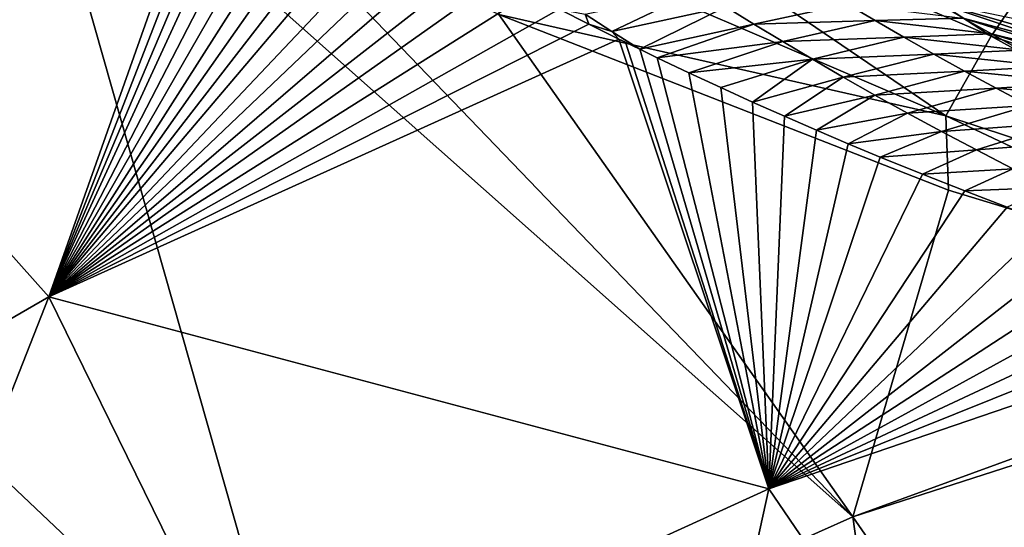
# Model space of a CAD drawing. Header units: metres. Extents: x -101 to 101, y -261 to 23.
# Tile 223 of 256: x 66.24 to 69.71, y 18.98 to 20.76. Entities that reach past the tile are written whole.
import ezdxf

# ---------------------------------------------------------------- set-up
doc = ezdxf.new("R2010")
doc.units = ezdxf.units.M
doc.layers.add('solid_505151_K2442K1000C34', color=7, linetype='CONTINUOUS')

msp = doc.modelspace()

# ---------------------------------------------------------------- linework, layer by layer
at = {"layer": 'solid_505151_K2442K1000C34'}
for points in [[(66.129135, 21.882933, 102.206451), (64.546516, 20.704044, 102.4142), (66.26152, 21.603632, 102.4142)], [(66.26152, 21.603632, 102.4142), (64.546516, 20.704044, 102.4142), (67.242905, 18.152464, 104.159546)], [(66.26152, 21.603632, 102.4142), (67.242905, 18.152464, 104.159546), (69.177155, 19.015301, 104.159546)], [(67.108452, 21.164774, 102.815361), (66.26152, 21.603632, 102.4142), (69.177155, 19.015301, 104.159546)], [(68.131783, 21.360647, 102.797546), (69.664032, 20.706636, 103.385201), (68.325401, 21.574469, 102.55513)], [(69.664032, 20.706636, 103.385201), (69.82444, 20.940765, 103.13736), (68.325401, 21.574469, 102.55513)], [(65.460922, 20.78021, 86.734787), (66.951767, 21.500202, 86.701286), (66.346024, 19.790264, 79.883408)], [(66.951767, 21.500202, 86.701286), (66.998192, 21.469017, 86.406708), (66.346024, 19.790264, 79.883408)], [(66.998192, 21.469017, 86.406708), (67.044914, 21.437923, 86.116539), (66.346024, 19.790264, 79.883408)], [(67.044914, 21.437923, 86.116539), (67.092041, 21.407038, 85.830963), (66.346024, 19.790264, 79.883408)], [(67.092041, 21.407038, 85.830963), (67.158997, 21.363979, 85.436951), (66.346024, 19.790264, 79.883408)], [(67.158997, 21.363979, 85.436951), (67.2267, 21.32131, 85.051224), (66.346024, 19.790264, 79.883408)], [(67.938087, 21.099096, 102.987411), (69.504166, 20.426064, 103.579361), (68.131783, 21.360647, 102.797546)], [(69.504166, 20.426064, 103.579361), (69.664032, 20.706636, 103.385201), (68.131783, 21.360647, 102.797546)], [(67.2267, 21.32131, 85.051224), (67.295105, 21.278982, 84.673271), (66.346024, 19.790264, 79.883408)], [(67.295105, 21.278982, 84.673271), (67.364128, 21.23694, 84.302582), (66.346024, 19.790264, 79.883408)], [(67.364128, 21.23694, 84.302582), (67.433716, 21.195126, 83.938652), (66.346024, 19.790264, 79.883408)], [(67.433716, 21.195126, 83.938652), (67.503822, 21.153471, 83.580963), (66.346024, 19.790264, 79.883408)], [(67.503822, 21.153471, 83.580963), (67.588615, 21.10383, 83.160255), (66.346024, 19.790264, 79.883408)], [(67.930946, 20.783598, 103.161095), (67.108452, 21.164774, 102.815361), (69.177155, 19.015301, 104.159546)], [(67.588615, 21.10383, 83.160255), (67.674179, 21.05492, 82.750038), (66.346024, 19.790264, 79.883408)], [(67.938087, 21.099096, 102.987411), (67.930946, 20.783598, 103.161095), (69.504166, 20.426064, 103.579361)], [(67.674179, 21.05492, 82.750038), (67.760414, 21.006687, 82.349762), (66.346024, 19.790264, 79.883408)], [(67.760414, 21.006687, 82.349762), (67.847214, 20.959053, 81.958801), (66.346024, 19.790264, 79.883408)], [(67.847214, 20.959053, 81.958801), (67.934486, 20.911936, 81.576561), (66.346024, 19.790264, 79.883408)], [(67.934486, 20.911936, 81.576561), (68.038452, 20.856623, 81.133858), (66.346024, 19.790264, 79.883408)], [(69.664032, 20.706636, 103.385201), (71.286057, 20.176559, 103.855377), (69.82444, 20.940765, 103.13736)], [(68.038452, 20.856623, 81.133858), (68.142944, 20.802139, 80.703026), (66.346024, 19.790264, 79.883408)], [(68.634743, 20.869406, 80.339722), (68.32901, 20.72286, 80.033707), (68.234741, 20.784082, 80.463226)], [(68.634743, 20.869406, 80.339722), (68.730156, 20.809521, 79.908249), (68.32901, 20.72286, 80.033707)], [(68.730156, 20.809521, 79.908249), (68.426697, 20.660748, 79.603409), (68.32901, 20.72286, 80.033707)], [(68.730156, 20.809521, 79.908249), (68.82859, 20.74894, 79.477417), (68.426697, 20.660748, 79.603409)], [(69.157097, 20.81979, 79.740089), (68.82859, 20.74894, 79.477417), (68.730156, 20.809521, 79.908249)], [(69.157097, 20.81979, 79.740089), (69.255608, 20.761808, 79.315704), (68.82859, 20.74894, 79.477417)], [(69.565857, 20.770758, 79.6632), (69.255608, 20.761808, 79.315704), (69.157097, 20.81979, 79.740089)], [(69.468788, 20.826382, 80.089073), (69.751038, 20.767796, 80.514259), (69.83297, 20.722027, 80.146431)], [(69.468788, 20.826382, 80.089073), (69.83297, 20.722027, 80.146431), (69.915047, 20.676975, 79.787415)], [(69.468788, 20.826382, 80.089073), (69.915047, 20.676975, 79.787415), (69.565857, 20.770758, 79.6632)], [(65.460922, 20.78021, 86.734787), (66.346024, 19.790264, 79.883408), (64.438026, 18.688675, 79.883408)], [(68.142944, 20.802139, 80.703026), (68.247993, 20.748796, 80.284843), (66.346024, 19.790264, 79.883408)], [(69.514107, 20.16501, 103.716919), (67.930946, 20.783598, 103.161095), (69.177155, 19.015301, 104.159546)], [(69.504166, 20.426064, 103.579361), (67.930946, 20.783598, 103.161095), (69.514107, 20.16501, 103.716919)], [(68.234741, 20.784082, 80.463226), (68.247993, 20.748796, 80.284843), (68.142944, 20.802139, 80.703026)], [(68.234741, 20.784082, 80.463226), (68.32901, 20.72286, 80.033707), (68.247993, 20.748796, 80.284843)], [(69.565857, 20.770758, 79.6632), (69.665939, 20.714592, 79.238144), (69.255608, 20.761808, 79.315704)], [(69.565857, 20.770758, 79.6632), (69.915047, 20.676975, 79.787415), (69.997406, 20.632612, 79.437958)], [(69.565857, 20.770758, 79.6632), (69.997406, 20.632612, 79.437958), (69.665939, 20.714592, 79.238144)], [(68.247993, 20.748796, 80.284843), (68.35347, 20.696465, 79.878418), (66.346024, 19.790264, 79.883408)], [(68.32901, 20.72286, 80.033707), (68.35347, 20.696465, 79.878418), (68.247993, 20.748796, 80.284843)], [(68.82859, 20.74894, 79.477417), (68.48806, 20.631149, 79.377098), (68.426697, 20.660748, 79.603409)], [(68.82859, 20.74894, 79.477417), (68.930161, 20.687675, 79.047249), (68.48806, 20.631149, 79.377098)], [(69.255608, 20.761808, 79.315704), (68.930161, 20.687675, 79.047249), (68.82859, 20.74894, 79.477417)], [(69.255608, 20.761808, 79.315704), (69.357193, 20.703232, 78.892059), (68.930161, 20.687675, 79.047249)], [(69.665939, 20.714592, 79.238144), (69.357193, 20.703232, 78.892059), (69.255608, 20.761808, 79.315704)], [(64.546516, 20.704044, 102.4142), (65.408676, 17.093513, 104.159546), (67.242905, 18.152464, 104.159546)], [(68.32901, 20.72286, 80.033707), (68.426697, 20.660748, 79.603409), (68.35347, 20.696465, 79.878418)], [(69.357193, 20.703232, 78.892059), (69.034966, 20.62574, 78.617783), (68.930161, 20.687675, 79.047249)], [(69.357193, 20.703232, 78.892059), (69.461967, 20.644072, 78.469215), (69.034966, 20.62574, 78.617783)], [(69.665939, 20.714592, 79.238144), (69.769142, 20.6579, 78.813957), (69.357193, 20.703232, 78.892059)], [(69.769142, 20.6579, 78.813957), (69.461967, 20.644072, 78.469215), (69.357193, 20.703232, 78.892059)], [(69.504166, 20.426064, 103.579361), (71.163094, 19.880333, 104.053131), (69.664032, 20.706636, 103.385201)], [(71.163094, 19.880333, 104.053131), (71.286057, 20.176559, 103.855377), (69.664032, 20.706636, 103.385201)], [(69.665939, 20.714592, 79.238144), (69.997406, 20.632612, 79.437958), (70.079948, 20.588957, 79.09745)], [(69.665939, 20.714592, 79.238144), (70.079948, 20.588957, 79.09745), (69.769142, 20.6579, 78.813957)], [(66.346024, 19.790264, 79.883408), (68.35347, 20.696465, 79.878418), (68.881966, 19.113779, 73.114449)], [(68.35347, 20.696465, 79.878418), (68.376457, 20.685204, 79.791496), (68.881966, 19.113779, 73.114449)], [(68.35347, 20.696465, 79.878418), (68.426697, 20.660748, 79.603409), (68.376457, 20.685204, 79.791496)], [(68.376457, 20.685204, 79.791496), (68.426697, 20.660748, 79.603409), (68.881966, 19.113779, 73.114449)], [(68.930161, 20.687675, 79.047249), (68.599854, 20.577866, 78.973602), (68.48806, 20.631149, 79.377098)], [(68.930161, 20.687675, 79.047249), (69.034966, 20.62574, 78.617783), (68.599854, 20.577866, 78.973602)], [(68.426697, 20.660748, 79.603409), (68.48806, 20.631149, 79.377098), (68.881966, 19.113779, 73.114449)], [(68.48806, 20.631149, 79.377098), (68.599854, 20.577866, 78.973602), (68.881966, 19.113779, 73.114449)], [(69.461967, 20.644072, 78.469215), (69.143143, 20.563143, 78.189049), (69.034966, 20.62574, 78.617783)], [(69.461967, 20.644072, 78.469215), (69.570076, 20.584343, 78.047211), (69.143143, 20.563143, 78.189049)], [(69.769142, 20.6579, 78.813957), (69.87558, 20.6007, 78.390694), (69.461967, 20.644072, 78.469215)], [(69.87558, 20.6007, 78.390694), (69.570076, 20.584343, 78.047211), (69.461967, 20.644072, 78.469215)], [(69.034966, 20.62574, 78.617783), (68.711914, 20.525719, 78.581947), (68.599854, 20.577866, 78.973602)], [(69.034966, 20.62574, 78.617783), (68.824188, 20.474834, 78.202255), (68.711914, 20.525719, 78.581947)], [(69.034966, 20.62574, 78.617783), (69.143143, 20.563143, 78.189049), (68.824188, 20.474834, 78.202255)], [(69.87558, 20.6007, 78.390694), (69.98539, 20.543013, 77.968414), (69.570076, 20.584343, 78.047211)], [(68.599854, 20.577866, 78.973602), (68.711914, 20.525719, 78.581947), (68.881966, 19.113779, 73.114449)], [(69.143143, 20.563143, 78.189049), (68.936562, 20.425064, 77.833672), (68.824188, 20.474834, 78.202255)], [(69.143143, 20.563143, 78.189049), (69.25486, 20.499899, 77.761101), (68.936562, 20.425064, 77.833672)], [(69.570076, 20.584343, 78.047211), (69.25486, 20.499899, 77.761101), (69.143143, 20.563143, 78.189049)], [(69.570076, 20.584343, 78.047211), (69.681648, 20.524063, 77.626106), (69.25486, 20.499899, 77.761101)], [(69.98539, 20.543013, 77.968414), (69.681648, 20.524063, 77.626106), (69.570076, 20.584343, 78.047211)], [(69.98539, 20.543013, 77.968414), (70.098724, 20.484854, 77.547188), (69.681648, 20.524063, 77.626106)], [(68.711914, 20.525719, 78.581947), (68.824188, 20.474834, 78.202255), (68.881966, 19.113779, 73.114449)], [(69.25486, 20.499899, 77.761101), (69.048904, 20.376249, 77.475357), (68.936562, 20.425064, 77.833672)], [(69.25486, 20.499899, 77.761101), (69.370255, 20.436022, 77.333984), (69.048904, 20.376249, 77.475357)], [(69.681648, 20.524063, 77.626106), (69.370255, 20.436022, 77.333984), (69.25486, 20.499899, 77.761101)], [(69.681648, 20.524063, 77.626106), (69.796844, 20.463247, 77.205948), (69.370255, 20.436022, 77.333984)], [(70.098724, 20.484854, 77.547188), (69.796844, 20.463247, 77.205948), (69.681648, 20.524063, 77.626106)], [(68.824188, 20.474834, 78.202255), (68.936562, 20.425064, 77.833672), (68.881966, 19.113779, 73.114449)], [(69.796844, 20.463247, 77.205948), (69.489494, 20.371521, 76.907745), (69.370255, 20.436022, 77.333984)], [(69.796844, 20.463247, 77.205948), (69.915802, 20.401911, 76.786804), (69.489494, 20.371521, 76.907745)], [(68.936562, 20.425064, 77.833672), (69.048904, 20.376249, 77.475357), (68.881966, 19.113779, 73.114449)], [(69.370255, 20.436022, 77.333984), (69.161125, 20.32827, 77.126617), (69.048904, 20.376249, 77.475357)], [(69.370255, 20.436022, 77.333984), (69.489494, 20.371521, 76.907745), (69.161125, 20.32827, 77.126617)], [(69.504166, 20.426064, 103.579361), (69.514107, 20.16501, 103.716919), (71.049858, 19.698511, 104.131836)], [(69.504166, 20.426064, 103.579361), (71.049858, 19.698511, 104.131836), (71.163094, 19.880333, 104.053131)], [(69.915802, 20.401911, 76.786804), (69.612755, 20.306416, 76.482437), (69.489494, 20.371521, 76.907745)], [(69.915802, 20.401911, 76.786804), (70.038712, 20.340075, 76.368744), (69.612755, 20.306416, 76.482437)], [(69.048904, 20.376249, 77.475357), (69.161125, 20.32827, 77.126617), (68.881966, 19.113779, 73.114449)], [(69.489494, 20.371521, 76.907745), (69.273331, 20.281504, 76.78846), (69.161125, 20.32827, 77.126617)], [(69.489494, 20.371521, 76.907745), (69.612755, 20.306416, 76.482437), (69.273331, 20.281504, 76.78846)], [(69.161125, 20.32827, 77.126617), (69.273331, 20.281504, 76.78846), (68.881966, 19.113779, 73.114449)], [(70.038712, 20.340075, 76.368744), (69.740257, 20.240717, 76.058136), (69.612755, 20.306416, 76.482437)], [(69.612755, 20.306416, 76.482437), (69.422806, 20.221035, 76.353569), (69.273331, 20.281504, 76.78846)], [(69.612755, 20.306416, 76.482437), (69.740257, 20.240717, 76.058136), (69.422806, 20.221035, 76.353569)], [(69.273331, 20.281504, 76.78846), (69.422806, 20.221035, 76.353569), (68.881966, 19.113779, 73.114449)], [(69.422806, 20.221035, 76.353569), (69.571877, 20.162399, 75.935417), (68.881966, 19.113779, 73.114449)], [(69.740257, 20.240717, 76.058136), (69.571877, 20.162399, 75.935417), (69.422806, 20.221035, 76.353569)], [(69.740257, 20.240717, 76.058136), (69.872253, 20.174444, 75.634911), (69.571877, 20.162399, 75.935417)], [(69.571877, 20.162399, 75.935417), (69.720345, 20.10533, 75.532608), (68.881966, 19.113779, 73.114449)], [(71.049858, 19.698511, 104.131836), (69.514107, 20.16501, 103.716919), (69.177155, 19.015301, 104.159546)], [(69.872253, 20.174444, 75.634911), (69.720345, 20.10533, 75.532608), (69.571877, 20.162399, 75.935417)], [(69.720345, 20.10533, 75.532608), (69.868362, 20.050346, 75.146278), (68.881966, 19.113779, 73.114449)], [(69.868362, 20.050346, 75.146278), (70.01577, 19.997345, 74.775665), (68.881966, 19.113779, 73.114449)], [(70.01577, 19.997345, 74.775665), (70.162308, 19.945997, 74.419357), (68.881966, 19.113779, 73.114449)], [(70.162308, 19.945997, 74.419357), (70.307892, 19.89629, 74.076904), (68.881966, 19.113779, 73.114449)], [(70.307892, 19.89629, 74.076904), (70.452675, 19.848627, 73.74913), (68.881966, 19.113779, 73.114449)], [(70.452675, 19.848627, 73.74913), (70.596443, 19.802732, 73.43486), (68.881966, 19.113779, 73.114449)], [(70.596443, 19.802732, 73.43486), (70.75415, 19.753628, 73.101219), (68.881966, 19.113779, 73.114449)], [(64.438026, 18.688675, 79.883408), (66.346024, 19.790264, 79.883408), (65.366951, 17.303938, 73.114449)], [(66.346024, 19.790264, 79.883408), (67.080887, 18.293478, 73.114449), (65.366951, 17.303938, 73.114449)], [(66.346024, 19.790264, 79.883408), (68.881966, 19.113779, 73.114449), (67.080887, 18.293478, 73.114449)], [(68.881966, 19.113779, 73.114449), (70.75415, 19.753628, 73.101219), (70.063026, 17.380339, 66.448959)], [(71.049858, 19.698511, 104.131836), (69.177155, 19.015301, 104.159546), (71.187416, 19.662811, 104.163445)], [(71.187416, 19.662811, 104.163445), (69.177155, 19.015301, 104.159546), (71.334442, 15.89795, 105.622948)], [(67.080887, 18.293478, 73.114449), (68.881966, 19.113779, 73.114449), (68.337715, 16.639948, 66.448959)], [(68.881966, 19.113779, 73.114449), (70.063026, 17.380339, 66.448959), (68.337715, 16.639948, 66.448959)], [(69.177155, 19.015301, 104.159546), (67.242905, 18.152464, 104.159546), (69.700951, 15.270912, 105.622948)], [(69.177155, 19.015301, 104.159546), (69.700951, 15.270912, 105.622948), (71.334442, 15.89795, 105.622948)]]:
    msp.add_3dface(points, dxfattribs=at)

doc.saveas('drawing.dxf')
